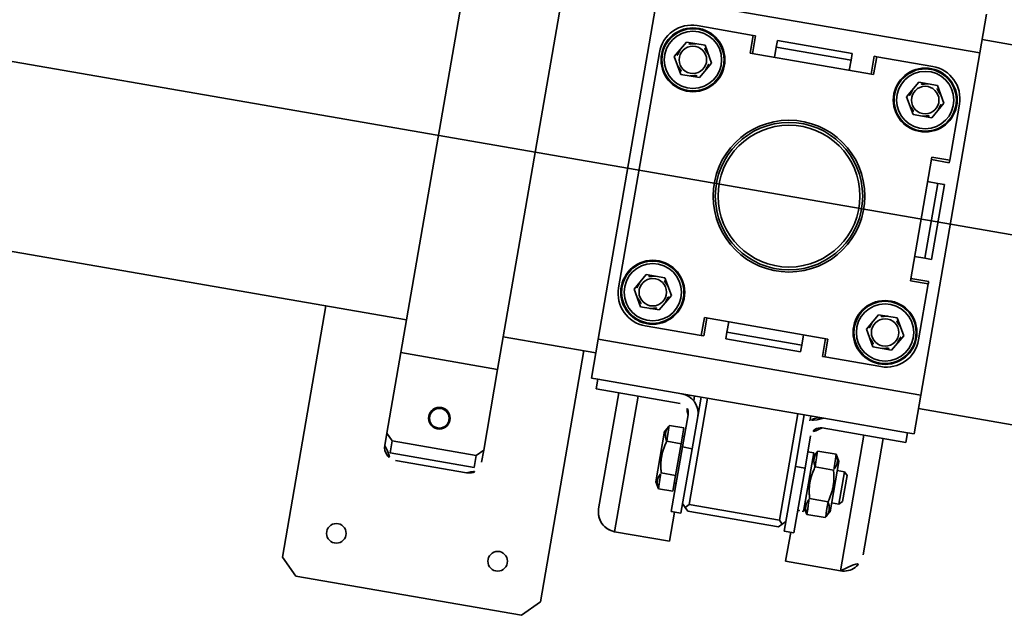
# Model space of a CAD drawing. Header units: metres. Extents: x 7482748 to 7484637, y 5684406 to 5687014.
# Tile 205 of 256: x 7484468.291 to 7484468.592, y 5686561.151 to 5686561.333. Entities that reach past the tile are written whole.
import ezdxf
from ezdxf.lldxf.tags import DXFTag

# ---------------------------------------------------------------- set-up
doc = ezdxf.new("R2010")
doc.units = ezdxf.units.M
doc.header["$MEASUREMENT"] = 0
doc.layers.add('projektowane obiekty', color=5, linetype='Continuous', lineweight=35)
tags = doc.linetypes.add('DASHDOT', pattern=[20, 10, -5, 0, -5]).pattern_tags.tags
tags[10:11] = [DXFTag(74, 4), DXFTag(75, 0), DXFTag(340, '0'), DXFTag(46, 0.0), DXFTag(50, 0.0), DXFTag(44, 0.0), DXFTag(45, 0.0)]
tags[8:9] = [DXFTag(74, 4), DXFTag(75, 0), DXFTag(340, '0'), DXFTag(46, 0.0), DXFTag(50, 0.0), DXFTag(44, 0.0), DXFTag(45, 0.0)]
tags[6:7] = [DXFTag(74, 4), DXFTag(75, 0), DXFTag(340, '0'), DXFTag(46, 0.0), DXFTag(50, 0.0), DXFTag(44, 0.0), DXFTag(45, 0.0)]
tags[4:5] = [DXFTag(74, 4), DXFTag(75, 0), DXFTag(340, '0'), DXFTag(46, 0.0), DXFTag(50, 0.0), DXFTag(44, 0.0), DXFTag(45, 0.0)]

# ---------------------------------------------------------------- blocks, each defined once
blk = doc.blocks.new('G$C272683C2')
at = {"layer": 'projektowane obiekty', "color": 0}
for p, q in [((2.391150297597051, 0.007976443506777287), (2.391519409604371, -0.1265561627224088)), ((2.391150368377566, 0.007976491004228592), (2.391519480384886, -0.1265561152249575)), ((2.421519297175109, -0.1264738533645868), (2.421150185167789, 0.008058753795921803)), ((2.421519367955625, -0.1264738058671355), (2.421150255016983, 0.008058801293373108)), ((2.549847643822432, -0.00585340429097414), (2.549814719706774, 0.006146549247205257)), ((2.549847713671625, -0.005853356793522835), (2.549814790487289, 0.006146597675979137)), ((2.549836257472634, -0.001703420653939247), (2.655197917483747, -0.00141434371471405)), ((2.54983632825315, -0.001703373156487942), (2.655197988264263, -0.001414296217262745)), ((2.549847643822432, -0.00585340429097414), (2.449848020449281, -0.006127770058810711)), ((2.549847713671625, -0.005853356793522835), (2.449848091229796, -0.006127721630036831)), ((2.549847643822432, -0.00585340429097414), (2.550138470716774, -0.1118530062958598)), ((2.549847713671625, -0.005853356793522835), (2.55013854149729, -0.1118529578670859)), ((2.450138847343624, -0.1121273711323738), (2.449848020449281, -0.006127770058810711)), ((2.450138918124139, -0.1121273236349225), (2.449848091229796, -0.006127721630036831)), ((2.480715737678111, -0.01254310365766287), (2.463365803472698, -0.01259070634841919)), ((2.480715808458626, -0.01254305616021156), (2.463365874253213, -0.01259065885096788)), ((2.481465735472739, -0.01254104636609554), (2.480715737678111, -0.01254310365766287)), ((2.480715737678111, -0.01254310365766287), (2.480730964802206, -0.01809308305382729)), ((2.481465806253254, -0.01254099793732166), (2.480715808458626, -0.01254305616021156)), ((2.480715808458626, -0.01254305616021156), (2.480731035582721, -0.01809303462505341)), ((2.481480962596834, -0.01809102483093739), (2.481465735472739, -0.01254104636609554)), ((2.481481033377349, -0.01809097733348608), (2.481465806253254, -0.01254099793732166)), ((2.488266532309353, -0.01282238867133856), (2.511466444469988, -0.01275873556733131)), ((2.488266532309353, -0.01282238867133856), (2.488272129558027, -0.01486237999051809)), ((2.488266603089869, -0.01282234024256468), (2.511466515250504, -0.01275868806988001)), ((2.488266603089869, -0.01282234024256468), (2.488272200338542, -0.01486233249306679)), ((2.488272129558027, -0.01486237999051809), (2.511472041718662, -0.01479872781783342)), ((2.488272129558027, -0.01486237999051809), (2.488280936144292, -0.01807236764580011)), ((2.488272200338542, -0.01486233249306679), (2.511472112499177, -0.01479868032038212)), ((2.488272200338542, -0.01486233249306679), (2.488281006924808, -0.01807232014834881)), ((2.511466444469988, -0.01275873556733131), (2.511472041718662, -0.01479872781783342)), ((2.511466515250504, -0.01275868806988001), (2.511472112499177, -0.01479868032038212)), ((2.511472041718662, -0.01479872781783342), (2.51148084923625, -0.01800871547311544)), ((2.511472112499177, -0.01479868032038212), (2.511480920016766, -0.01800866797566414)), ((2.519015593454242, -0.01243802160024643), (2.518265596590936, -0.01244007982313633)), ((2.518280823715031, -0.01799005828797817), (2.518265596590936, -0.01244007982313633)), ((2.519015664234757, -0.01243797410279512), (2.518265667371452, -0.01244003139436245)), ((2.518280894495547, -0.01799001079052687), (2.518265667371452, -0.01244003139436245)), ((2.536365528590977, -0.01239041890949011), (2.519015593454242, -0.01243802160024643)), ((2.519030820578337, -0.01798800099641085), (2.519015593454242, -0.01243802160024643)), ((2.536365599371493, -0.0123903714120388), (2.519015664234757, -0.01243797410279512)), ((2.519030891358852, -0.01798795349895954), (2.519015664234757, -0.01243797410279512)), ((2.480730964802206, -0.01809308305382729), (2.519030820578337, -0.01798800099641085)), ((2.480731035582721, -0.01809303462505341), (2.519030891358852, -0.01798795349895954)), ((2.532993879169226, -0.01789969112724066), (2.530120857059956, -0.02290759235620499)), ((2.532993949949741, -0.01789964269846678), (2.530120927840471, -0.02290754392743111)), ((2.538767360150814, -0.01788385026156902), (2.532993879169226, -0.01789969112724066)), ((2.53876743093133, -0.01788380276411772), (2.532993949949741, -0.01789964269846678)), ((2.541667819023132, -0.02287591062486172), (2.538767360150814, -0.01788385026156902)), ((2.541667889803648, -0.02287586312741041), (2.53876743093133, -0.01788380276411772)), ((2.460994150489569, -0.01809723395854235), (2.458121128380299, -0.02310513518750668)), ((2.460994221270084, -0.01809718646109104), (2.458121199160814, -0.02310508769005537)), ((2.466767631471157, -0.01808139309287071), (2.460994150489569, -0.01809723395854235)), ((2.466767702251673, -0.01808134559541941), (2.460994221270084, -0.01809718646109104)), ((2.469668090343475, -0.02307345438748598), (2.466767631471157, -0.01808139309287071)), ((2.469668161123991, -0.0230734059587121), (2.466767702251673, -0.01808134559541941)), ((2.453393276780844, -0.02261810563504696), (2.45359356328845, -0.09561783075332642)), ((2.453393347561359, -0.02261805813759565), (2.453593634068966, -0.09561778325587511)), ((2.458121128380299, -0.02310513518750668), (2.461021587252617, -0.02809719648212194)), ((2.458121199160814, -0.02310508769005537), (2.461021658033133, -0.02809714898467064)), ((2.466795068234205, -0.02808135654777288), (2.469668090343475, -0.02307345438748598)), ((2.466795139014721, -0.02808130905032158), (2.469668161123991, -0.0230734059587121)), ((2.530120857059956, -0.02290759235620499), (2.533021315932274, -0.02789965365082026)), ((2.530120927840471, -0.02290754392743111), (2.53302138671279, -0.02789960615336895)), ((2.538794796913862, -0.0278838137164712), (2.541667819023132, -0.02287591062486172)), ((2.538794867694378, -0.02788376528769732), (2.541667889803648, -0.02287586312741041)), ((2.546440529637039, -0.03971287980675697), (2.546392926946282, -0.02236294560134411)), ((2.546440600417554, -0.03971283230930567), (2.546392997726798, -0.0223628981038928)), ((2.461021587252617, -0.02809719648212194), (2.466795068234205, -0.02808135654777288)), ((2.461021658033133, -0.02809714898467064), (2.466795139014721, -0.02808130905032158)), ((2.533021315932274, -0.02789965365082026), (2.538794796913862, -0.0278838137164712)), ((2.53302138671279, -0.02789960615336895), (2.538794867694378, -0.02788376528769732)), ((2.546440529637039, -0.03971287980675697), (2.540890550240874, -0.03972810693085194)), ((2.540890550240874, -0.03972810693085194), (2.540995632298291, -0.07802796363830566)), ((2.546440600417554, -0.03971283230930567), (2.54089062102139, -0.03972805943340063)), ((2.54089062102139, -0.03972805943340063), (2.540995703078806, -0.07802791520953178)), ((2.540892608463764, -0.04047810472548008), (2.546442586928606, -0.04046287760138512)), ((2.54089267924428, -0.04047805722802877), (2.546442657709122, -0.04046283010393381)), ((2.546442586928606, -0.04046287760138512), (2.546440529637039, -0.03971287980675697)), ((2.546442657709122, -0.04046283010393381), (2.546440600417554, -0.03971283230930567)), ((2.540911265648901, -0.0472780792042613), (2.544121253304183, -0.04726927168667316)), ((2.540911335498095, -0.04727803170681), (2.544121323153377, -0.04726922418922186)), ((2.544121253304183, -0.04726927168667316), (2.546161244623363, -0.04726367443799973)), ((2.544184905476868, -0.07046918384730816), (2.544121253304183, -0.04726927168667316)), ((2.544121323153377, -0.04726922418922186), (2.546161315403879, -0.04726362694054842)), ((2.544184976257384, -0.07046913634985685), (2.544121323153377, -0.04726922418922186)), ((2.54622489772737, -0.0704635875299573), (2.546161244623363, -0.04726367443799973)), ((2.546224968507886, -0.07046353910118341), (2.546161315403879, -0.04726362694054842)), ((2.540974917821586, -0.0704779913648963), (2.544184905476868, -0.07046918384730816)), ((2.540974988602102, -0.07047794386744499), (2.544184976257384, -0.07046913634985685)), ((2.544184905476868, -0.07046918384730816), (2.54622489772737, -0.0704635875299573)), ((2.544184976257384, -0.07046913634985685), (2.546224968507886, -0.07046353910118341)), ((2.540993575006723, -0.0772779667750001), (2.546543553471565, -0.07726273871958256)), ((2.540993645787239, -0.07727791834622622), (2.546543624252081, -0.07726269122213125)), ((2.540995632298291, -0.07802796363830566), (2.546545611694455, -0.07801273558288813)), ((2.540995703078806, -0.07802791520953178), (2.546545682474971, -0.07801268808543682)), ((2.546545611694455, -0.07801273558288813), (2.546543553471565, -0.07726273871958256)), ((2.546545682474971, -0.07801268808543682), (2.546543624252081, -0.07726269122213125)), ((2.546593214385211, -0.09536267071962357), (2.546545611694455, -0.07801273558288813)), ((2.546593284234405, -0.09536262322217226), (2.546545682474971, -0.07801268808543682)), ((2.461191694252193, -0.0900969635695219), (2.4583186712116, -0.09510486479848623)), ((2.461191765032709, -0.0900969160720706), (2.458318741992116, -0.09510481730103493)), ((2.466965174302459, -0.09008112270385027), (2.461191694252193, -0.0900969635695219)), ((2.466965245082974, -0.09008107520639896), (2.461191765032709, -0.0900969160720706)), ((2.4698656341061, -0.09507318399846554), (2.466965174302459, -0.09008112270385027)), ((2.469865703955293, -0.09507313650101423), (2.466965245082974, -0.09008107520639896)), ((2.53319142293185, -0.08989942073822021), (2.530318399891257, -0.09490732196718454)), ((2.533191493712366, -0.08989937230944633), (2.530318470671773, -0.09490727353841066)), ((2.538964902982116, -0.08988357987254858), (2.53319142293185, -0.08989942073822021)), ((2.538964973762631, -0.08988353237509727), (2.533191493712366, -0.08989937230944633)), ((2.541865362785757, -0.09487564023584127), (2.538964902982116, -0.08988357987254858)), ((2.541865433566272, -0.09487559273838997), (2.538964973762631, -0.08988353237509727)), ((2.4583186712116, -0.09510486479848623), (2.461219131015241, -0.1000969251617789)), ((2.458318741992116, -0.09510481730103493), (2.461219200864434, -0.1000968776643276)), ((2.466992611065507, -0.1000810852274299), (2.4698656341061, -0.09507318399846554)), ((2.466992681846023, -0.1000810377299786), (2.469865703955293, -0.09507313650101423)), ((2.530318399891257, -0.09490732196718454), (2.533218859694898, -0.09989938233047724)), ((2.530318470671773, -0.09490727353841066), (2.533218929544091, -0.09989933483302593)), ((2.538992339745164, -0.09988354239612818), (2.541865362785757, -0.09487564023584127)), ((2.53899241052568, -0.0998834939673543), (2.541865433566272, -0.09487559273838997)), ((2.461219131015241, -0.1000969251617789), (2.466992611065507, -0.1000810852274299)), ((2.461219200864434, -0.1000968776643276), (2.466992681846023, -0.1000810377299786)), ((2.51925552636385, -0.09988769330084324), (2.480955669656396, -0.09999277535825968)), ((2.480955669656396, -0.09999277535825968), (2.480970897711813, -0.1055427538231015)), ((2.519255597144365, -0.09988764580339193), (2.480955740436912, -0.0999927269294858)), ((2.480955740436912, -0.0999927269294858), (2.480970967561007, -0.1055427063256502)), ((2.481720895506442, -0.1055406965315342), (2.481705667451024, -0.09999071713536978)), ((2.481720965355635, -0.1055406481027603), (2.48170573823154, -0.09999066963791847)), ((2.488505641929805, -0.0999720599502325), (2.488514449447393, -0.1031820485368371)), ((2.488505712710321, -0.0999720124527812), (2.488514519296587, -0.1031820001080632)), ((2.51170555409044, -0.09990840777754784), (2.511714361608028, -0.1031183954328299)), ((2.511705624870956, -0.09990836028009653), (2.511714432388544, -0.1031183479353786)), ((2.518520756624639, -0.105439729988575), (2.518505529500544, -0.09988975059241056)), ((2.518520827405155, -0.1054396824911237), (2.51850560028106, -0.09988970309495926)), ((2.519270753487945, -0.1054376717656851), (2.51925552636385, -0.09988769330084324)), ((2.51927082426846, -0.1054376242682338), (2.519255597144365, -0.09988764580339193)), ((2.533218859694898, -0.09989938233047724), (2.538992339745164, -0.09988354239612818)), ((2.533218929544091, -0.09989933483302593), (2.53899241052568, -0.0998834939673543)), ((2.488514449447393, -0.1031820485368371), (2.511714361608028, -0.1031183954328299)), ((2.488514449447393, -0.1031820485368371), (2.488520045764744, -0.1052220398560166)), ((2.488514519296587, -0.1031820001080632), (2.511714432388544, -0.1031183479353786)), ((2.488514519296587, -0.1031820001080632), (2.48852011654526, -0.1052219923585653)), ((2.488520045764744, -0.1052220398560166), (2.511719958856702, -0.105158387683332)), ((2.48852011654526, -0.1052219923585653), (2.511720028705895, -0.1051583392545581)), ((2.511714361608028, -0.1031183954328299), (2.511719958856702, -0.105158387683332)), ((2.511714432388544, -0.1031183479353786), (2.511720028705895, -0.1051583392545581)), ((2.463620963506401, -0.1055903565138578), (2.480970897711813, -0.1055427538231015)), ((2.463621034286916, -0.1055903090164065), (2.480970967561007, -0.1055427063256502)), ((2.480970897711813, -0.1055427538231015), (2.481720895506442, -0.1055406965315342)), ((2.480970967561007, -0.1055427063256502), (2.481720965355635, -0.1055406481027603)), ((2.518520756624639, -0.105439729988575), (2.519270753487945, -0.1054376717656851)), ((2.518520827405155, -0.1054396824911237), (2.51927082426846, -0.1054376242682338)), ((2.519270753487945, -0.1054376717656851), (2.53662068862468, -0.1053900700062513)), ((2.51927082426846, -0.1054376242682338), (2.536620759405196, -0.1053900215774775)), ((2.550138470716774, -0.1118530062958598), (2.450138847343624, -0.1121273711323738)), ((2.450138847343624, -0.1121273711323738), (2.450171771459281, -0.1241273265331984)), ((2.55013854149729, -0.1118529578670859), (2.450138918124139, -0.1121273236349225)), ((2.450138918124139, -0.1121273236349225), (2.450171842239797, -0.1241272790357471)), ((2.550171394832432, -0.1238529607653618), (2.550138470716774, -0.1118530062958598)), ((2.550171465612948, -0.1238529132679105), (2.55013854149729, -0.1118529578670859)), ((1.983151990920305, -0.11755864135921), (2.391491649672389, -0.1164382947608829)), ((1.983152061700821, -0.1175585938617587), (2.391491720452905, -0.1164382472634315)), ((2.36649174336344, -0.1165068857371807), (2.366705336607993, -0.1943565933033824)), ((2.366491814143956, -0.1165068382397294), (2.366705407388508, -0.1943565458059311)), ((2.421491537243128, -0.1163559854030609), (2.450150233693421, -0.1162773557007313)), ((2.421491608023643, -0.116355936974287), (2.450150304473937, -0.1162773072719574)), ((2.446705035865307, -0.1941371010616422), (2.446491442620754, -0.1162873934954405)), ((2.446705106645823, -0.1941370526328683), (2.44649151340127, -0.1162873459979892)), ((2.655511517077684, -0.1157139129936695), (2.550149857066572, -0.1160029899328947)), ((2.6555115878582, -0.1157138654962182), (2.550149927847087, -0.1160029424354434)), ((2.452171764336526, -0.1241218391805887), (2.450171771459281, -0.1241273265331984)), ((2.452171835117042, -0.1241217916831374), (2.450171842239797, -0.1241272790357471)), ((2.478171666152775, -0.1240505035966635), (2.452171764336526, -0.1241218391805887)), ((2.452171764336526, -0.1241218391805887), (2.452179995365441, -0.1271218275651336)), ((2.478171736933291, -0.1240504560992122), (2.452171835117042, -0.1241217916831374)), ((2.452171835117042, -0.1241217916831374), (2.452180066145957, -0.1271217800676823)), ((2.522171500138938, -0.1239297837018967), (2.478171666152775, -0.1240505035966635)), ((2.522171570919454, -0.1239297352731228), (2.478171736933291, -0.1240504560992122)), ((2.482175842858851, -0.1255673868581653), (2.482171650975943, -0.1240395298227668)), ((2.482175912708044, -0.125567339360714), (2.482171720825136, -0.1240394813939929)), ((2.484171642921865, -0.1240340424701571), (2.484188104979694, -0.1300340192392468)), ((2.484171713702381, -0.1240339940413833), (2.48418817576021, -0.1300339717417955)), ((2.486262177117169, -0.1570284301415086), (2.48617163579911, -0.1240285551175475)), ((2.486262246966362, -0.1570283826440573), (2.486171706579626, -0.1240285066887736)), ((2.51426207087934, -0.1569516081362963), (2.514171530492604, -0.1239517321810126)), ((2.514262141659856, -0.156951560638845), (2.514171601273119, -0.1239516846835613)), ((2.516171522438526, -0.123946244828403), (2.516187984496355, -0.1299462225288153)), ((2.516171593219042, -0.1239461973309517), (2.516188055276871, -0.129946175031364)), ((2.518171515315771, -0.1239407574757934), (2.518175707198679, -0.1254686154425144)), ((2.518171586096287, -0.1239407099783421), (2.518175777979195, -0.1254685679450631)), ((2.522171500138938, -0.1239297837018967), (2.54817140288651, -0.1238584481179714)), ((2.522171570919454, -0.1239297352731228), (2.548171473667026, -0.1238584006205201)), ((2.550171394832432, -0.1238529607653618), (2.54817140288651, -0.1238584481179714)), ((2.54817140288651, -0.1238584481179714), (2.548179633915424, -0.1268584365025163)), ((2.550171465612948, -0.1238529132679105), (2.548171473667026, -0.1238584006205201)), ((2.548171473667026, -0.1238584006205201), (2.54817970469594, -0.126858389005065)), ((2.391519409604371, -0.1265561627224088), (2.421519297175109, -0.1264738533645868)), ((2.391588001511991, -0.1515560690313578), (2.391519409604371, -0.1265561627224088)), ((2.391519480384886, -0.1265561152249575), (2.421519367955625, -0.1264738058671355)), ((2.391588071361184, -0.1515560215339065), (2.391519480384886, -0.1265561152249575)), ((2.421519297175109, -0.1264738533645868), (2.421587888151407, -0.1514737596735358)), ((2.421519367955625, -0.1264738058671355), (2.421587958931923, -0.1514737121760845)), ((2.452179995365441, -0.1271218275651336), (2.47817989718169, -0.1270504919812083)), ((2.452180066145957, -0.1271217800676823), (2.478179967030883, -0.127050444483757)), ((2.45917996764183, -0.1271026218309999), (2.459278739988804, -0.1631024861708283)), ((2.459180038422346, -0.1271025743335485), (2.459278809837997, -0.163102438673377)), ((2.465295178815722, -0.1690860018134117), (2.465179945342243, -0.1270861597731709)), ((2.465295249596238, -0.1690859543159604), (2.465180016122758, -0.1270861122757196)), ((2.548179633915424, -0.1268584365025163), (2.522179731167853, -0.1269297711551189)), ((2.54817970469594, -0.126858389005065), (2.522179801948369, -0.1269297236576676)), ((2.535179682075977, -0.1268941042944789), (2.535294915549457, -0.1688939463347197)), ((2.535179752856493, -0.126894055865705), (2.535294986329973, -0.1688938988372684)), ((2.54127843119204, -0.1628775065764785), (2.54117965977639, -0.12687764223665)), ((2.541278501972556, -0.1628774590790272), (2.541179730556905, -0.1268775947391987)), ((2.481188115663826, -0.1300422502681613), (2.481215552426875, -0.1400422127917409)), ((2.481188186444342, -0.13004220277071), (2.48121562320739, -0.1400421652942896)), ((2.484215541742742, -0.1400339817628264), (2.484188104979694, -0.1300340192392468)), ((2.484215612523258, -0.1400339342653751), (2.48418817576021, -0.1300339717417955)), ((2.516215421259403, -0.1399461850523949), (2.516187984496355, -0.1299462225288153)), ((2.516215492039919, -0.139946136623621), (2.516188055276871, -0.129946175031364)), ((2.519187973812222, -0.1299379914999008), (2.519215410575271, -0.1399379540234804)), ((2.519188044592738, -0.1299379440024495), (2.519215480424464, -0.1399379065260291)), ((2.475005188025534, -0.1362731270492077), (2.476162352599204, -0.134256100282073)), ((2.47500525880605, -0.1362730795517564), (2.476162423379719, -0.1342560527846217)), ((2.480599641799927, -0.1342439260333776), (2.476162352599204, -0.134256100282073)), ((2.480599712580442, -0.1342438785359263), (2.476162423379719, -0.1342560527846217)), ((2.480599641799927, -0.1342439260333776), (2.480613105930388, -0.1391513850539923)), ((2.480599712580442, -0.1342438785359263), (2.480613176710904, -0.139151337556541)), ((2.521001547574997, -0.134883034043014), (2.519201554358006, -0.1348879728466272)), ((2.521001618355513, -0.1348829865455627), (2.519201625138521, -0.1348879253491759)), ((2.521051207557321, -0.1529829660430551), (2.521001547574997, -0.134883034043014)), ((2.521051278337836, -0.1529829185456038), (2.521001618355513, -0.1348829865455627)), ((2.521004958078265, -0.1361259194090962), (2.522170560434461, -0.1340941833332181)), ((2.521005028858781, -0.1361258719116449), (2.522170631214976, -0.1340941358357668)), ((2.527828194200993, -0.134078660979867), (2.522170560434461, -0.1340941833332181)), ((2.527828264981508, -0.1340786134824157), (2.522170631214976, -0.1340941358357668)), ((2.5290049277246, -0.1361039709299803), (2.527828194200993, -0.134078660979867)), ((2.529004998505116, -0.1361039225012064), (2.527828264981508, -0.1340786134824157)), ((2.475047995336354, -0.151875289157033), (2.475005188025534, -0.1362731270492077)), ((2.475048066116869, -0.1518752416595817), (2.47500525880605, -0.1362730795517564)), ((2.481206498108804, -0.1367422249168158), (2.480606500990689, -0.1367438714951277)), ((2.48120656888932, -0.1367421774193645), (2.480606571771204, -0.1367438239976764)), ((2.5290049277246, -0.1361039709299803), (2.52904776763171, -0.1517181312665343)), ((2.529004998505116, -0.1361039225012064), (2.529047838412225, -0.151718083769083)), ((2.480613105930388, -0.1391513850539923), (2.476175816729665, -0.1391635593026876)), ((2.480613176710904, -0.139151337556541), (2.47617588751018, -0.1391635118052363)), ((2.480613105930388, -0.1391513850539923), (2.480640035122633, -0.1489663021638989)), ((2.480613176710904, -0.139151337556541), (2.480640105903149, -0.1489662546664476)), ((2.484215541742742, -0.1400339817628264), (2.481215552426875, -0.1400422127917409)), ((2.481215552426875, -0.1400422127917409), (2.481270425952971, -0.1600421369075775)), ((2.484215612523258, -0.1400339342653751), (2.48121562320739, -0.1400421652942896)), ((2.48121562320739, -0.1400421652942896), (2.481270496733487, -0.1600420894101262)), ((2.484270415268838, -0.1600339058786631), (2.484215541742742, -0.1400339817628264)), ((2.484270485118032, -0.1600338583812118), (2.484215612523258, -0.1400339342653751)), ((2.519215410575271, -0.1399379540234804), (2.516215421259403, -0.1399461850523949)), ((2.516215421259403, -0.1399461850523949), (2.516270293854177, -0.1599461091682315)), ((2.519215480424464, -0.1399379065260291), (2.516215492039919, -0.139946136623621)), ((2.516215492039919, -0.139946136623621), (2.516270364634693, -0.1599460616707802)), ((2.519270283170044, -0.159937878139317), (2.519215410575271, -0.1399379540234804)), ((2.51927035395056, -0.1599378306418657), (2.519215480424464, -0.1399379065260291)), ((2.527847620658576, -0.1389861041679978), (2.522178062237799, -0.1390016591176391)), ((2.527847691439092, -0.138986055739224), (2.522178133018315, -0.1390016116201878)), ((2.529012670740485, -0.138926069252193), (2.531212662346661, -0.1389200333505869)), ((2.529012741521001, -0.1389260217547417), (2.531212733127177, -0.1389199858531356)), ((2.531240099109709, -0.1489199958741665), (2.531212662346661, -0.1389200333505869)), ((2.532215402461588, -0.1399172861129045), (2.531212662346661, -0.1389200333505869)), ((2.531240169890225, -0.1489199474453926), (2.531212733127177, -0.1389199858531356)), ((2.532215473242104, -0.1399172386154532), (2.531212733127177, -0.1389199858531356)), ((2.532237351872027, -0.1479172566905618), (2.532215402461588, -0.1399172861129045)), ((2.532237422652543, -0.1479172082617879), (2.532215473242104, -0.1399172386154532)), ((2.480640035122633, -0.1489663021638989), (2.47620274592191, -0.1489784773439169)), ((2.480640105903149, -0.1489662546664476), (2.476202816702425, -0.148978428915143)), ((2.480640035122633, -0.1489663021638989), (2.480653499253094, -0.1538737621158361)), ((2.480640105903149, -0.1489662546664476), (2.48065357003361, -0.1538737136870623)), ((2.527886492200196, -0.1488009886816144), (2.52219304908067, -0.1488166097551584)), ((2.527886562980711, -0.1488009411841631), (2.522193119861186, -0.1488165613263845)), ((2.529040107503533, -0.1489260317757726), (2.531240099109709, -0.1489199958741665)), ((2.529040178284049, -0.1489259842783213), (2.531240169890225, -0.1489199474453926)), ((2.532237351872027, -0.1479172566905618), (2.531240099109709, -0.1489199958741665)), ((2.532237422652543, -0.1479172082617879), (2.531240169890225, -0.1489199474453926)), ((2.391588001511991, -0.1515560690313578), (2.391598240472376, -0.1552881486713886)), ((2.391588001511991, -0.1515560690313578), (2.393593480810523, -0.1535505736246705)), ((2.391588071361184, -0.1515560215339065), (2.391598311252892, -0.1552881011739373)), ((2.391588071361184, -0.1515560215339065), (2.393593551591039, -0.1535505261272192)), ((2.419593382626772, -0.1534792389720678), (2.421587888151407, -0.1514737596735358)), ((2.419593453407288, -0.153479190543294), (2.421587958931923, -0.1514737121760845)), ((2.421598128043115, -0.1552058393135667), (2.421587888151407, -0.1514737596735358)), ((2.421598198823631, -0.1552057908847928), (2.421587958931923, -0.1514737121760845)), ((2.475047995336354, -0.151875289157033), (2.476216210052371, -0.1538859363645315)), ((2.475048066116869, -0.1518752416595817), (2.476216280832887, -0.1538858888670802)), ((2.48124663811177, -0.1513721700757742), (2.480646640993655, -0.1513738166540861)), ((2.481246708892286, -0.1513721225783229), (2.480646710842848, -0.1513737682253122)), ((2.519712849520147, -0.1529866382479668), (2.519251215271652, -0.1529879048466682)), ((2.519712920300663, -0.1529865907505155), (2.519251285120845, -0.1529878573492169)), ((2.521051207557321, -0.1529829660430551), (2.520561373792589, -0.1529843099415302)), ((2.521051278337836, -0.1529829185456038), (2.520561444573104, -0.1529842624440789)), ((2.521047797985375, -0.1517400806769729), (2.522200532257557, -0.1537240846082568)), ((2.521047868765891, -0.1517400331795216), (2.522200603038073, -0.1537240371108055)), ((2.52904776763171, -0.1517181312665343), (2.527905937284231, -0.1537084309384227)), ((2.529047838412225, -0.151718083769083), (2.527906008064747, -0.1537083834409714)), ((2.393593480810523, -0.1535505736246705), (2.419593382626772, -0.1534792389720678)), ((2.393593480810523, -0.1535505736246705), (2.393603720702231, -0.1572826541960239)), ((2.393593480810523, -0.1535505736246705), (2.393603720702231, -0.1572826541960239)), ((2.393593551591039, -0.1535505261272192), (2.419593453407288, -0.153479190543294)), ((2.393593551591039, -0.1535505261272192), (2.393603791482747, -0.1572826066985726)), ((2.393593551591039, -0.1535505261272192), (2.393603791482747, -0.1572826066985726)), ((2.41960362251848, -0.1572113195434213), (2.419593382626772, -0.1534792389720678)), ((2.41960362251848, -0.1572113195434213), (2.419593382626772, -0.1534792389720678)), ((2.419603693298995, -0.1572112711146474), (2.419593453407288, -0.153479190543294)), ((2.419603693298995, -0.1572112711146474), (2.419593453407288, -0.153479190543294)), ((2.480653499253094, -0.1538737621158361), (2.476216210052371, -0.1538859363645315)), ((2.48065357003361, -0.1538737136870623), (2.476216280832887, -0.1538858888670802)), ((2.527905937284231, -0.1537084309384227), (2.522200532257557, -0.1537240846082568)), ((2.527906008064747, -0.1537083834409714), (2.522200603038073, -0.1537240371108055)), ((2.393603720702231, -0.1572826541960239), (2.41960362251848, -0.1572113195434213)), ((2.393603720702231, -0.1572826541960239), (2.41960362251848, -0.1572113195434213)), ((2.393603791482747, -0.1572826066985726), (2.419603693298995, -0.1572112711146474)), ((2.393603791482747, -0.1572826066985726), (2.419603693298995, -0.1572112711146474)), ((2.395609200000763, -0.1592771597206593), (2.417609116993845, -0.1592167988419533)), ((2.395609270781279, -0.159277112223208), (2.41760918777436, -0.159216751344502)), ((2.484262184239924, -0.1570339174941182), (2.485264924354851, -0.1580311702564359)), ((2.48426225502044, -0.1570338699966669), (2.485264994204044, -0.1580311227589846)), ((2.486262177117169, -0.1570284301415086), (2.485264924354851, -0.1580311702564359)), ((2.485264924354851, -0.1580311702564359), (2.486267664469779, -0.1590284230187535)), ((2.486262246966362, -0.1570283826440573), (2.485264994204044, -0.1580311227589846)), ((2.485264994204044, -0.1580311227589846), (2.486267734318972, -0.1590283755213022)), ((2.51426207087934, -0.1569516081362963), (2.486262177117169, -0.1570284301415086)), ((2.514262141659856, -0.156951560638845), (2.486262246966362, -0.1570283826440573)), ((2.486267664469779, -0.1590284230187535), (2.51426755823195, -0.1589516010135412)), ((2.486267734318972, -0.1590283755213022), (2.514267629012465, -0.1589515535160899)), ((2.51426207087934, -0.1569516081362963), (2.515264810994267, -0.1579488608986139)), ((2.514262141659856, -0.156951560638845), (2.515264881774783, -0.1579488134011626)), ((2.515264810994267, -0.1579488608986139), (2.51426755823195, -0.1589516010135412)), ((2.515264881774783, -0.1579488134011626), (2.514267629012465, -0.1589515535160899)), ((2.516262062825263, -0.1569461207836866), (2.515264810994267, -0.1579488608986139)), ((2.516262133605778, -0.1569460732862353), (2.515264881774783, -0.1579488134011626)), ((2.481270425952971, -0.1600421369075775), (2.484270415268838, -0.1600339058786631)), ((2.481270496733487, -0.1600420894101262), (2.484270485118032, -0.1600338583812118)), ((2.482295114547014, -0.1690393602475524), (2.482270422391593, -0.1600393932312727)), ((2.48229518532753, -0.1690393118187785), (2.482270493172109, -0.1600393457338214)), ((2.516270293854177, -0.1599461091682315), (2.519270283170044, -0.159937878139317)), ((2.516270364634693, -0.1599460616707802), (2.51927035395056, -0.1599378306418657)), ((2.518270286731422, -0.1599406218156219), (2.518294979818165, -0.1689405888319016)), ((2.518270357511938, -0.1599405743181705), (2.518295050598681, -0.1689405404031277)), ((2.482295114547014, -0.1690393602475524), (2.465295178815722, -0.1690860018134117)), ((2.48229518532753, -0.1690393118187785), (2.465295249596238, -0.1690859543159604)), ((2.518294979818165, -0.1689405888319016), (2.535294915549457, -0.1688939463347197)), ((2.518295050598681, -0.1689405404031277), (2.535294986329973, -0.1688938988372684)), ((2.366705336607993, -0.1943565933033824), (2.371719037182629, -0.1993428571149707)), ((2.366705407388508, -0.1943565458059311), (2.371719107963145, -0.1993428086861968)), ((2.441718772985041, -0.1991508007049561), (2.446705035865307, -0.1941371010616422)), ((2.441718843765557, -0.1991507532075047), (2.446705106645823, -0.1941370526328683)), ((2.371719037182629, -0.1993428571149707), (2.441718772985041, -0.1991508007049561)), ((2.371719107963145, -0.1993428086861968), (2.441718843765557, -0.1991507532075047))]:
    blk.add_line(p, q, dxfattribs=at)
at = {"layer": 'projektowane obiekty', "color": 0, "linetype": 'DASHDOT', "ltscale": 0.001}
for p, q in [((3.078578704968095, -0.05740294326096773), (1.261394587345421, -0.06238868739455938)), ((3.07857877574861, -0.05740289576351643), (1.261394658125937, -0.0623886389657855))]:
    blk.add_line(p, q, dxfattribs=at)
at = {"layer": 'projektowane obiekty', "color": 0}
for centre, radius in [((2.463894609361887, -0.02308929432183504), 0.009750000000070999), ((2.463894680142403, -0.02308924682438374), 0.009750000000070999), ((2.463894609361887, -0.02308929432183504), 0.009500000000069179), ((2.463894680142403, -0.02308924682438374), 0.009500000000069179), ((2.463894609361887, -0.02308929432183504), 0.008750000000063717), ((2.463894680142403, -0.02308924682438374), 0.008750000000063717), ((2.535894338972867, -0.02289175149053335), 0.009750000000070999), ((2.535894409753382, -0.02289170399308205), 0.009750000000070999), ((2.535894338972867, -0.02289175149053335), 0.009500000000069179), ((2.535894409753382, -0.02289170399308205), 0.009500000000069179), ((2.535894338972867, -0.02289175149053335), 0.008750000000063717), ((2.535894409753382, -0.02289170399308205), 0.008750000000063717), ((2.463894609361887, -0.02308929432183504), 0.004188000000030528), ((2.463894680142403, -0.02308924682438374), 0.004188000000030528), ((2.535894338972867, -0.02289175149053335), 0.004188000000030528), ((2.535894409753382, -0.02289170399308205), 0.004188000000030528), ((2.499993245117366, -0.05899038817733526), 0.02316000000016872), ((2.499993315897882, -0.05899033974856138), 0.02316000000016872), ((2.499993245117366, -0.05899038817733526), 0.02250000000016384), ((2.499993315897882, -0.05899033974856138), 0.02250000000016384), ((2.499993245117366, -0.05899038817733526), 0.02166000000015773), ((2.499993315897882, -0.05899033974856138), 0.02166000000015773), ((2.464092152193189, -0.0950890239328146), 0.009750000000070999), ((2.464092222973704, -0.09508897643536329), 0.009750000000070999), ((2.464092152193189, -0.0950890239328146), 0.009500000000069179), ((2.464092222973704, -0.09508897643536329), 0.009500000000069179), ((2.464092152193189, -0.0950890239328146), 0.008750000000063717), ((2.464092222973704, -0.09508897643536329), 0.008750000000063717), ((2.536091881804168, -0.09489148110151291), 0.009750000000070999), ((2.536091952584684, -0.0948914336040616), 0.009750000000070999), ((2.536091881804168, -0.09489148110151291), 0.009500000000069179), ((2.536091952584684, -0.0948914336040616), 0.009500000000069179), ((2.536091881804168, -0.09489148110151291), 0.008750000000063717), ((2.536091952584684, -0.0948914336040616), 0.008750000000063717), ((2.464092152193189, -0.0950890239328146), 0.004188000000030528), ((2.464092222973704, -0.09508897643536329), 0.004188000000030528), ((2.536091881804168, -0.09489148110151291), 0.004188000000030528), ((2.536091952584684, -0.0948914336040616), 0.004188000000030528), ((2.406568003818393, -0.1442470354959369), 0.003299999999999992), ((2.406568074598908, -0.1442469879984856), 0.003299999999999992), ((2.406568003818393, -0.1442470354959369), 0.002999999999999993), ((2.406568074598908, -0.1442469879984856), 0.002999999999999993), ((2.381677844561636, -0.1843154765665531), 0.002999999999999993), ((2.381677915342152, -0.1843154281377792), 0.002999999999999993), ((2.431677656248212, -0.1841782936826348), 0.002999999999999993), ((2.431677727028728, -0.184178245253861), 0.002999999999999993)]:
    blk.add_circle(centre, radius, dxfattribs=at)
for centre, radius, start, end in [((2.463393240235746, -0.02259066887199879), 0.01000000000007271, 90.15720126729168, 180.1572012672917), ((2.463393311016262, -0.02259062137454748), 0.01000000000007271, 90.15720126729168, 180.1572012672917), ((2.536392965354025, -0.02239038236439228), 0.01000000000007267, 0.1572012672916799, 90.15720126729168), ((2.536393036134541, -0.02239033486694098), 0.01000000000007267, 0.1572012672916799, 90.15720126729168), ((2.535894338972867, -0.02289175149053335), 0.005000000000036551, 90.15720126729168, 150.1572004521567), ((2.535894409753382, -0.02289170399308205), 0.005000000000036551, 90.15720126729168, 150.1572004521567), ((2.535894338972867, -0.02289175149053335), 0.005000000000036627, 30.15720108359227, 90.15720126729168), ((2.535894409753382, -0.02289170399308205), 0.005000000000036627, 30.15720108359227, 90.15720126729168), ((2.463894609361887, -0.02308929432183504), 0.005000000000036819, 150.1572004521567, 210.1572010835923), ((2.463894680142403, -0.02308924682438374), 0.005000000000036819, 150.1572004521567, 210.1572010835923), ((2.463894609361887, -0.02308929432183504), 0.005000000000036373, 90.15720126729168, 150.1572004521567), ((2.463894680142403, -0.02308924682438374), 0.005000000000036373, 90.15720126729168, 150.1572004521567), ((2.463894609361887, -0.02308929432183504), 0.005000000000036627, 30.15720108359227, 90.15720126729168), ((2.463894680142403, -0.02308924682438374), 0.005000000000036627, 30.15720108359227, 90.15720126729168), ((2.463894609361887, -0.02308929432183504), 0.005000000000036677, 330.1572004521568, 30.15720108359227), ((2.463894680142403, -0.02308924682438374), 0.005000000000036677, 330.1572004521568, 30.15720108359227), ((2.535894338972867, -0.02289175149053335), 0.005000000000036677, 150.1572004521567, 210.1572010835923), ((2.535894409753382, -0.02289170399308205), 0.005000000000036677, 150.1572004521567, 210.1572010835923), ((2.535894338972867, -0.02289175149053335), 0.005000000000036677, 330.1572004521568, 30.15720108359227), ((2.535894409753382, -0.02289170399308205), 0.005000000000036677, 330.1572004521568, 30.15720108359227), ((2.463894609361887, -0.02308929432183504), 0.005000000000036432, 210.1572010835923, 270.1572012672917), ((2.463894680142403, -0.02308924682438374), 0.005000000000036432, 210.1572010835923, 270.1571905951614), ((2.463894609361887, -0.02308929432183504), 0.005000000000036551, 270.1572012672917, 330.1572004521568), ((2.463894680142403, -0.02308924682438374), 0.005000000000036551, 270.1571905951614, 330.1572004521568), ((2.535894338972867, -0.02289175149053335), 0.005000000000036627, 210.1572010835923, 270.1572012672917), ((2.535894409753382, -0.02289170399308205), 0.005000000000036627, 210.1572010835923, 270.1571905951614), ((2.535894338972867, -0.02289175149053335), 0.005000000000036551, 270.1572012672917, 330.1572004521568), ((2.535894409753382, -0.02289170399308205), 0.005000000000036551, 270.1571905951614, 330.1572004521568), ((2.464092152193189, -0.0950890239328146), 0.005000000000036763, 90.15720126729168, 150.1572004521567), ((2.464092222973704, -0.09508897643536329), 0.005000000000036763, 90.15720126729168, 150.1572004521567), ((2.464092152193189, -0.0950890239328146), 0.005000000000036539, 30.15720108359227, 90.15720126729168), ((2.464092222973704, -0.09508897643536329), 0.005000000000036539, 30.15720108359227, 90.15720126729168), ((2.536091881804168, -0.09489148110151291), 0.005000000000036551, 90.15720126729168, 150.1572004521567), ((2.536091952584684, -0.0948914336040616), 0.005000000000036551, 90.15720126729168, 150.1572004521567), ((2.536091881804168, -0.09489148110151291), 0.005000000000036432, 30.15720108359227, 90.15720126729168), ((2.536091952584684, -0.0948914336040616), 0.005000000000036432, 30.15720108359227, 90.15720126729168), ((2.464092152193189, -0.0950890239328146), 0.005000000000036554, 150.1572004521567, 210.1572010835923), ((2.464092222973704, -0.09508897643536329), 0.005000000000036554, 150.1572004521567, 210.1572010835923), ((2.464092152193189, -0.0950890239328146), 0.005000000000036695, 330.1572004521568, 30.15720108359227), ((2.464092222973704, -0.09508897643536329), 0.005000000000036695, 330.1572004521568, 30.15720108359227), ((2.536091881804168, -0.09489148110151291), 0.005000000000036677, 150.1572004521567, 210.1572010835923), ((2.536091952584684, -0.0948914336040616), 0.005000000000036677, 150.1572004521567, 210.1572010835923), ((2.536091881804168, -0.09489148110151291), 0.005000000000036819, 330.1572004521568, 30.15720108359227), ((2.536091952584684, -0.0948914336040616), 0.005000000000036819, 330.1572004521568, 30.15720108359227), ((2.463593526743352, -0.09559039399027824), 0.01000000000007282, 180.1572012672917, 270.1572012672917), ((2.463593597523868, -0.09559034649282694), 0.01000000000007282, 180.1572012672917, 270.1572012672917), ((2.536593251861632, -0.09539010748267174), 0.01000000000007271, 270.1572012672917, 0.1572012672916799), ((2.536593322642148, -0.09539005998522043), 0.01000000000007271, 270.1572012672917, 0.1572012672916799), ((2.464092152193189, -0.0950890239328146), 0.005000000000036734, 210.1572010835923, 270.1572012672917), ((2.464092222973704, -0.09508897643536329), 0.005000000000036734, 210.1572010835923, 270.1572012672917), ((2.464092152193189, -0.0950890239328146), 0.005000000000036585, 270.1572012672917, 330.1572004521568), ((2.464092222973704, -0.09508897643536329), 0.005000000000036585, 270.1572012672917, 330.1572004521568), ((2.536091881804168, -0.09489148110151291), 0.005000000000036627, 210.1572010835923, 270.1572012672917), ((2.536091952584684, -0.0948914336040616), 0.005000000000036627, 210.1572010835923, 270.1572012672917), ((2.536091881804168, -0.09489148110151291), 0.005000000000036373, 270.1572012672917, 330.1572004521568), ((2.536091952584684, -0.0948914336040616), 0.005000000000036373, 270.1572012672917, 330.1572004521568), ((2.478188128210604, -0.1300504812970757), 0.006000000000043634, 0.1572012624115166, 90.15720126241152), ((2.478188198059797, -0.1300504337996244), 0.006000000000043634, 0.1572012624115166, 90.15719236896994), ((2.522187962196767, -0.1299297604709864), 0.006000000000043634, 90.15720126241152, 180.1572012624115), ((2.522188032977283, -0.1299297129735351), 0.006000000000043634, 90.15720126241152, 180.1572012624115), ((2.478188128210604, -0.1300504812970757), 0.003000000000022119, 0.1572012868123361, 90.15720128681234), ((2.478188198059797, -0.1300504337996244), 0.003000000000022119, 0.1572012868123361, 90.15720128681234), ((2.522187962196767, -0.1299297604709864), 0.003000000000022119, 90.15720128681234, 180.1572012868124), ((2.522188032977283, -0.1299297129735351), 0.003000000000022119, 90.15720128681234, 180.1572012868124), ((2.520536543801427, -0.1439343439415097), 0.009050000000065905, 261.8332706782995, 270.1571994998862), ((2.520536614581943, -0.1439342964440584), 0.009050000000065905, 261.8332640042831, 270.1571994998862), ((2.519688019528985, -0.1439366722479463), 0.009050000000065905, 267.2332998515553, 272.8442106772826), ((2.519688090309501, -0.1439366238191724), 0.009050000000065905, 267.2332998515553, 272.8442106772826), ((2.395598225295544, -0.1552771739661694), 0.00400000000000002, 180.1572012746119, 270.157201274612), ((2.395598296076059, -0.1552771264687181), 0.00400000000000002, 180.1572012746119, 270.157201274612), ((2.417598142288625, -0.155216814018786), 0.003999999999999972, 270.157201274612, 0.1572012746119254), ((2.417598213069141, -0.1552167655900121), 0.003999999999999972, 270.157201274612, 0.1572012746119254), ((2.465278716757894, -0.163086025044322), 0.006000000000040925, 180.1571923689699, 270.1572012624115), ((2.465278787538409, -0.1630859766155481), 0.006000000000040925, 180.1572012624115, 270.1572012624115), ((2.535278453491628, -0.1628939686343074), 0.006000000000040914, 270.1572012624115, 0.1572012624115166), ((2.535278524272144, -0.1628939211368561), 0.006000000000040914, 270.1572012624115, 0.1572012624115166)]:
    blk.add_arc(centre, radius, start, end, dxfattribs=at)
for points, weights in [([(2.476175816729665, -0.1391635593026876), (2.474752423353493, -0.1367137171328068), (2.476162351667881, -0.1342560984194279)], [1.138645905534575, 1.314795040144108, 1.138645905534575]), ([(2.476175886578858, -0.1391635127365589), (2.474752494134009, -0.1367136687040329), (2.476162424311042, -0.1342560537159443)], [1.138645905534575, 1.314795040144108, 1.138645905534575]), ([(2.522178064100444, -0.1390016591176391), (2.520759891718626, -0.1365530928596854), (2.522170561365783, -0.1340941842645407)], [1.267673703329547, 1.46260265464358, 1.266960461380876]), ([(2.52217813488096, -0.1390016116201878), (2.520759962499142, -0.1365530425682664), (2.522170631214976, -0.1340941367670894)], [1.267673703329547, 1.46260265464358, 1.266960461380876]), ([(2.527828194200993, -0.1340786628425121), (2.529252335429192, -0.1365297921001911), (2.527847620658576, -0.1389861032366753)], [1.266960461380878, 1.462602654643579, 1.267673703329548]), ([(2.527828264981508, -0.1340786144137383), (2.529252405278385, -0.1365297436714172), (2.527847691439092, -0.138986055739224)], [1.266960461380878, 1.462602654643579, 1.267673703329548]), ([(2.476202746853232, -0.1489784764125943), (2.474772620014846, -0.1440749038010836), (2.476175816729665, -0.1391635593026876)], [1.138645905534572, 1.314795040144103, 1.138645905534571]), ([(2.476202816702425, -0.148978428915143), (2.474772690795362, -0.1440748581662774), (2.476175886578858, -0.1391635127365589)], [1.138645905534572, 1.314795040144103, 1.138645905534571]), ([(2.52219304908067, -0.1488166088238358), (2.520768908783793, -0.1439181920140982), (2.522178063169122, -0.1390016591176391)], [1.269368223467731, 1.464911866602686, 1.267935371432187]), ([(2.522193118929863, -0.148816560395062), (2.520768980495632, -0.1439181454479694), (2.522178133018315, -0.1390016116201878)], [1.269368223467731, 1.464911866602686, 1.267935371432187]), ([(2.527847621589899, -0.1389861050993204), (2.529283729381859, -0.1438948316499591), (2.527886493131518, -0.1488009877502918)], [1.267935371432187, 1.464911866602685, 1.269368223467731]), ([(2.527847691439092, -0.138986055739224), (2.529283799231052, -0.1438947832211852), (2.527886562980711, -0.1488009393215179)], [1.267935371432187, 1.464911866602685, 1.269368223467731]), ([(2.476216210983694, -0.1538859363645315), (2.474792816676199, -0.1514360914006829), (2.476202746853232, -0.1489784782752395)], [1.138645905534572, 1.314795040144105, 1.138645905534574]), ([(2.476216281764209, -0.1538858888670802), (2.474792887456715, -0.1514360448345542), (2.476202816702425, -0.148978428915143)], [1.138645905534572, 1.314795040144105, 1.138645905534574]), ([(2.522200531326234, -0.1537240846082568), (2.520777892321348, -0.1512755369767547), (2.52219304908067, -0.1488166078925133)], [1.270351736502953, 1.467234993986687, 1.269632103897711]), ([(2.522200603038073, -0.1537240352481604), (2.520777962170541, -0.1512754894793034), (2.522193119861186, -0.1488165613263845)], [1.270351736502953, 1.467234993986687, 1.269632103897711]), ([(2.527886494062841, -0.1488009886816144), (2.529315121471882, -0.1512521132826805), (2.527905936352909, -0.1537084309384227)], [1.26963210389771, 1.467234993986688, 1.270351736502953]), ([(2.527886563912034, -0.1488009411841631), (2.52931519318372, -0.1512520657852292), (2.527906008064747, -0.1537083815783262)], [1.26963210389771, 1.467234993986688, 1.270351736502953])]:
    blk.add_rational_spline(points, weights, degree=2, dxfattribs=at)

msp = doc.modelspace()

# ---------------------------------------------------------------- block references
at = {"color": 5, "linetype": 'Continuous', "rotation": 350.0254444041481}
msp.add_blockref('G$C272683C2', (7484466.073835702, 5686561.770441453), dxfattribs=at)

doc.saveas('drawing.dxf')
